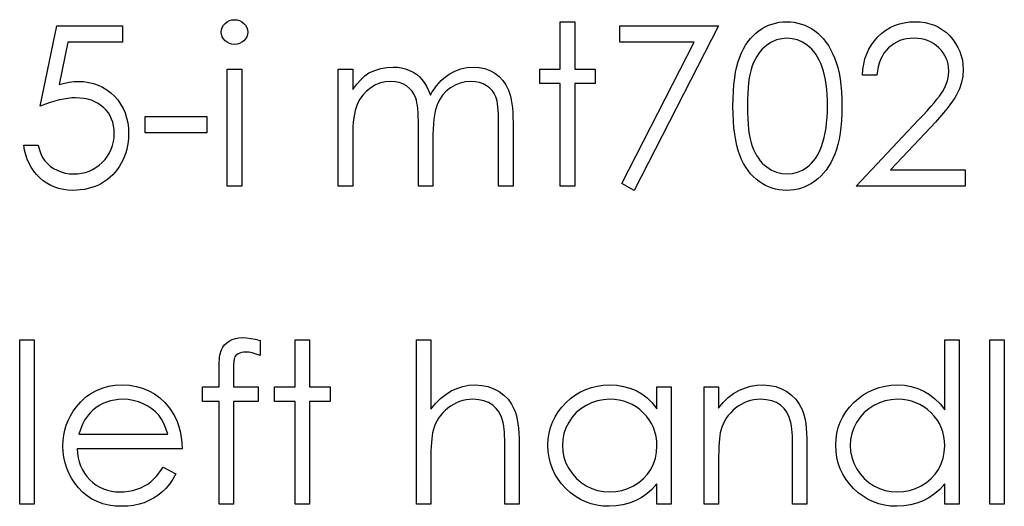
# Model space of a CAD drawing. Header units: inches. Extents: x -122 to 123, y -201 to 75.
# Tile 172 of 191: x -0.849 to -0.081, y 64.355 to 64.734. Entities that reach past the tile are written whole.
import ezdxf

# ---------------------------------------------------------------- set-up
doc = ezdxf.new("R2010")
doc.units = ezdxf.units.IN
doc.header["$MEASUREMENT"] = 0

msp = doc.modelspace()

# ---------------------------------------------------------------- linework, layer by layer
at = {"color": 7, "linetype": 'Continuous', "flags": 128}
for points in [[(-0.68119, 64.73422), (-0.67911, 64.73404), (-0.67718, 64.73352), (-0.6754, 64.73261), (-0.6738, 64.73139), (-0.67245, 64.72991), (-0.67149, 64.72826), (-0.67092, 64.72648), (-0.67072, 64.72455), (-0.67072, 64.72455), (-0.67092, 64.72267), (-0.67149, 64.72092), (-0.67245, 64.71929), (-0.6738, 64.71782), (-0.6754, 64.71659), (-0.67718, 64.71569), (-0.67911, 64.71516), (-0.68118, 64.71499), (-0.68118, 64.71499), (-0.68324, 64.71516), (-0.68512, 64.71569), (-0.68689, 64.71659), (-0.6885, 64.71782), (-0.68982, 64.71929), (-0.69077, 64.72092), (-0.69135, 64.72267), (-0.69155, 64.72455), (-0.69155, 64.72455), (-0.69135, 64.72648), (-0.69077, 64.72826), (-0.68982, 64.72991), (-0.6885, 64.73139), (-0.68689, 64.73261), (-0.68512, 64.73352), (-0.68324, 64.73404), (-0.68118, 64.73422)], [(-0.76848, 64.72941), (-0.76847, 64.71659), (-0.76847, 64.71659), (-0.81099, 64.71659), (-0.81099, 64.71659), (-0.81773, 64.68371), (-0.81773, 64.68371), (-0.81375, 64.68476), (-0.80997, 64.68554), (-0.80638, 64.68599), (-0.803, 64.68614), (-0.803, 64.68614), (-0.79882, 64.68597), (-0.79482, 64.68541), (-0.79101, 64.68451), (-0.78738, 64.68326), (-0.78395, 64.68166), (-0.78072, 64.67968), (-0.77766, 64.67735), (-0.77478, 64.67465), (-0.77218, 64.67167), (-0.76993, 64.66851), (-0.768, 64.66513), (-0.76645, 64.66158), (-0.76522, 64.6578), (-0.76437, 64.65381), (-0.76384, 64.64963), (-0.76367, 64.64525), (-0.76367, 64.64525), (-0.76377, 64.6422), (-0.76402, 64.63919), (-0.76447, 64.63626), (-0.76509, 64.63338), (-0.7659, 64.63058), (-0.76687, 64.62785), (-0.76805, 64.62517), (-0.76938, 64.62254), (-0.77085, 64.62003), (-0.77248, 64.61768), (-0.77421, 64.61548), (-0.77606, 64.61342), (-0.77806, 64.61152), (-0.78019, 64.60977), (-0.78242, 64.60817), (-0.7848, 64.60671), (-0.78728, 64.60541), (-0.78986, 64.60431), (-0.79251, 64.60336), (-0.79527, 64.60258), (-0.79812, 64.60198), (-0.80108, 64.60156), (-0.80413, 64.60128), (-0.80726, 64.6012), (-0.80726, 64.6012), (-0.81099, 64.60135), (-0.81457, 64.60183), (-0.818, 64.60258), (-0.82128, 64.60366), (-0.82441, 64.60504), (-0.82739, 64.60674), (-0.83025, 64.60872), (-0.83293, 64.61102), (-0.83541, 64.61357), (-0.83761, 64.6163), (-0.83956, 64.61921), (-0.84127, 64.62231), (-0.84269, 64.62557), (-0.84384, 64.62902), (-0.84475, 64.63265), (-0.8454, 64.63646), (-0.8454, 64.63646), (-0.83418, 64.63646), (-0.83418, 64.63646), (-0.83328, 64.63291), (-0.83213, 64.62973), (-0.8307, 64.62687), (-0.82902, 64.62437), (-0.82704, 64.62216), (-0.82476, 64.62018), (-0.82219, 64.61841), (-0.81931, 64.61688), (-0.81625, 64.61563), (-0.8131, 64.61475), (-0.80989, 64.6142), (-0.80661, 64.61402), (-0.80661, 64.61402), (-0.80341, 64.61418), (-0.80033, 64.6146), (-0.79735, 64.6153), (-0.79449, 64.6163), (-0.79176, 64.61756), (-0.78913, 64.61913), (-0.78663, 64.62096), (-0.78422, 64.62309), (-0.78205, 64.62542), (-0.78014, 64.6279), (-0.77854, 64.63053), (-0.77721, 64.63328), (-0.77619, 64.63619), (-0.77546, 64.63922), (-0.77503, 64.6424), (-0.77488, 64.64573), (-0.77488, 64.64573), (-0.77501, 64.64873), (-0.77539, 64.65159), (-0.77604, 64.65429), (-0.77694, 64.65684), (-0.77809, 64.65927), (-0.77949, 64.66155), (-0.78117, 64.66368), (-0.7831, 64.66566), (-0.78523, 64.66746), (-0.78755, 64.66901), (-0.79003, 64.67032), (-0.79269, 64.67142), (-0.79552, 64.67224), (-0.79852, 64.67284), (-0.80168, 64.67319), (-0.80503, 64.67332), (-0.80503, 64.67332), (-0.80794, 64.67322), (-0.81102, 64.67292), (-0.81422, 64.67242), (-0.8176, 64.67172), (-0.82111, 64.67082), (-0.82479, 64.66971), (-0.8286, 64.66841), (-0.83258, 64.66691), (-0.83258, 64.66691), (-0.81976, 64.72941), (-0.81976, 64.72941), (-0.76847, 64.72941)], [(-0.42713, 64.73261), (-0.41591, 64.73261), (-0.41591, 64.73261), (-0.41591, 64.69576), (-0.41591, 64.69576), (-0.39988, 64.69576), (-0.39988, 64.69576), (-0.39988, 64.68454), (-0.39988, 64.68454), (-0.41591, 64.68454), (-0.41591, 64.68454), (-0.41591, 64.60441), (-0.41591, 64.60441), (-0.42713, 64.60441), (-0.42713, 64.60441), (-0.42713, 64.68454), (-0.42713, 64.68454), (-0.44315, 64.68454), (-0.44315, 64.68454), (-0.44315, 64.69576), (-0.44315, 64.69576), (-0.42713, 64.69576), (-0.42713, 64.69576), (-0.42713, 64.73261)], [(-0.38066, 64.72941), (-0.30373, 64.72941), (-0.30373, 64.72941), (-0.36944, 64.6012), (-0.36944, 64.6012), (-0.37913, 64.60654), (-0.37913, 64.60654), (-0.32271, 64.71659), (-0.32271, 64.71659), (-0.38065, 64.71659), (-0.38065, 64.71659), (-0.38065, 64.72941)], [(-0.29251, 64.66686), (-0.29244, 64.67287), (-0.29219, 64.67853), (-0.29176, 64.68386), (-0.29119, 64.68882), (-0.29046, 64.69343), (-0.28953, 64.69768), (-0.28846, 64.70159), (-0.28723, 64.70515), (-0.28585, 64.70843), (-0.28432, 64.71151), (-0.28265, 64.71436), (-0.28084, 64.71704), (-0.27892, 64.71949), (-0.27686, 64.72175), (-0.27466, 64.72378), (-0.27231, 64.72563), (-0.26985, 64.72726), (-0.26732, 64.72868), (-0.26474, 64.72989), (-0.26206, 64.73086), (-0.25933, 64.73164), (-0.25653, 64.73219), (-0.25368, 64.73251), (-0.25072, 64.73261), (-0.25072, 64.73261), (-0.24774, 64.73251), (-0.24481, 64.73219), (-0.24198, 64.73164), (-0.2392, 64.73086), (-0.2365, 64.72989), (-0.23387, 64.72868), (-0.23129, 64.72726), (-0.22881, 64.7256), (-0.22643, 64.72375), (-0.22415, 64.72165), (-0.22202, 64.71934), (-0.22002, 64.71684), (-0.21814, 64.71409), (-0.21639, 64.71113), (-0.21479, 64.70795), (-0.21329, 64.70454), (-0.21196, 64.70089), (-0.21078, 64.69693), (-0.20981, 64.69268), (-0.209, 64.68812), (-0.20838, 64.68326), (-0.20793, 64.67808), (-0.20768, 64.67262), (-0.20758, 64.66686), (-0.20758, 64.66686), (-0.20768, 64.66113), (-0.20793, 64.65569), (-0.20838, 64.65053), (-0.20898, 64.6457), (-0.20978, 64.64117), (-0.21076, 64.63694), (-0.21188, 64.63298), (-0.21321, 64.62935), (-0.21469, 64.62597), (-0.21629, 64.62281), (-0.21802, 64.61986), (-0.2199, 64.6171), (-0.2219, 64.61458), (-0.22405, 64.61227), (-0.22633, 64.61017), (-0.22874, 64.60829), (-0.23124, 64.60664), (-0.23382, 64.60519), (-0.23647, 64.60398), (-0.23918, 64.60298), (-0.24196, 64.60221), (-0.24481, 64.60166), (-0.24774, 64.6013), (-0.25072, 64.6012), (-0.25072, 64.6012), (-0.25368, 64.6013), (-0.25653, 64.60163), (-0.25933, 64.60218), (-0.26204, 64.60293), (-0.26469, 64.60388), (-0.26727, 64.60509), (-0.26978, 64.60649), (-0.27221, 64.60809), (-0.27453, 64.60992), (-0.27674, 64.61195), (-0.27879, 64.6142), (-0.28072, 64.61668), (-0.28252, 64.61933), (-0.2842, 64.62221), (-0.28575, 64.62532), (-0.28715, 64.62862), (-0.28841, 64.6322), (-0.28951, 64.63614), (-0.29041, 64.64042), (-0.29116, 64.64502), (-0.29176, 64.64996), (-0.29219, 64.65527), (-0.29244, 64.6609), (-0.29251, 64.66686)], [(-0.18033, 64.69095), (-0.19155, 64.69095), (-0.19155, 64.69095), (-0.19125, 64.69541), (-0.1906, 64.69966), (-0.18962, 64.70369), (-0.18827, 64.70755), (-0.18659, 64.71118), (-0.18457, 64.71464), (-0.18219, 64.71787), (-0.17946, 64.7209), (-0.17648, 64.72365), (-0.1733, 64.72603), (-0.16997, 64.72803), (-0.16649, 64.72969), (-0.16281, 64.73096), (-0.15897, 64.73189), (-0.15497, 64.73244), (-0.15079, 64.73261), (-0.15079, 64.73261), (-0.14668, 64.73244), (-0.14275, 64.73191), (-0.13904, 64.73106), (-0.13551, 64.72986), (-0.13221, 64.72828), (-0.1291, 64.72638), (-0.12617, 64.72415), (-0.12347, 64.72155), (-0.12101, 64.71872), (-0.11891, 64.71576), (-0.11711, 64.71268), (-0.11563, 64.7095), (-0.1145, 64.70617), (-0.11368, 64.70272), (-0.1132, 64.69916), (-0.11303, 64.69546), (-0.11303, 64.69546), (-0.11335, 64.69025), (-0.11433, 64.68521), (-0.11593, 64.68036), (-0.11821, 64.67565), (-0.11966, 64.67324), (-0.12141, 64.67062), (-0.12347, 64.66779), (-0.12582, 64.66478), (-0.1285, 64.66153), (-0.13146, 64.6581), (-0.13474, 64.65446), (-0.13832, 64.65061), (-0.13832, 64.65061), (-0.16959, 64.61723), (-0.16959, 64.61723), (-0.11142, 64.61723), (-0.11142, 64.61723), (-0.11142, 64.60441), (-0.11142, 64.60441), (-0.19636, 64.60441), (-0.19636, 64.60441), (-0.14788, 64.65614), (-0.14788, 64.65614), (-0.14435, 64.65985), (-0.14115, 64.6633), (-0.13827, 64.66651), (-0.13571, 64.66946), (-0.13348, 64.67219), (-0.13156, 64.67465), (-0.12998, 64.67688), (-0.1287, 64.67885), (-0.12675, 64.68261), (-0.12535, 64.68647), (-0.12452, 64.6904), (-0.12424, 64.69445), (-0.12424, 64.69445), (-0.12437, 64.69701), (-0.12474, 64.69946), (-0.12535, 64.70182), (-0.1262, 64.70409), (-0.12732, 64.7063), (-0.12868, 64.70838), (-0.13025, 64.71038), (-0.13211, 64.71231), (-0.13413, 64.71406), (-0.13626, 64.71559), (-0.13849, 64.71686), (-0.14085, 64.71792), (-0.14332, 64.71874), (-0.14588, 64.71932), (-0.14856, 64.71967), (-0.15136, 64.71979), (-0.15136, 64.71979), (-0.15429, 64.71967), (-0.1571, 64.71932), (-0.15978, 64.71872), (-0.16233, 64.71789), (-0.16476, 64.71684), (-0.16706, 64.71554), (-0.16924, 64.71398), (-0.17129, 64.71221), (-0.17317, 64.71023), (-0.17482, 64.70805), (-0.17628, 64.70567), (-0.17753, 64.70312), (-0.17856, 64.70036), (-0.17936, 64.69741), (-0.17996, 64.69428), (-0.18033, 64.69095)], [(-0.2813, 64.66691), (-0.28124, 64.6619), (-0.28104, 64.65719), (-0.28074, 64.65279), (-0.28034, 64.64873), (-0.27979, 64.64497), (-0.27914, 64.64152), (-0.27837, 64.63839), (-0.27746, 64.63558), (-0.27644, 64.63301), (-0.27531, 64.6306), (-0.27408, 64.62835), (-0.27273, 64.62627), (-0.27125, 64.62434), (-0.26968, 64.62256), (-0.26797, 64.62096), (-0.26617, 64.61951), (-0.26236, 64.6171), (-0.25846, 64.6154), (-0.25445, 64.61438), (-0.25035, 64.61402), (-0.25035, 64.61402), (-0.24621, 64.61435), (-0.24221, 64.61538), (-0.23835, 64.61703), (-0.23462, 64.61938), (-0.23284, 64.62081), (-0.23119, 64.62239), (-0.22964, 64.62417), (-0.22818, 64.62609), (-0.22686, 64.62817), (-0.22563, 64.63045), (-0.22453, 64.63288), (-0.22353, 64.63548), (-0.22353, 64.63548), (-0.22243, 64.63884), (-0.22145, 64.64235), (-0.22065, 64.64603), (-0.21997, 64.64986), (-0.21947, 64.65386), (-0.2191, 64.65805), (-0.21887, 64.6624), (-0.21879, 64.66691), (-0.21879, 64.66691), (-0.21887, 64.67142), (-0.21905, 64.67572), (-0.2194, 64.67981), (-0.21985, 64.68369), (-0.22045, 64.68737), (-0.22115, 64.69082), (-0.22202, 64.69408), (-0.223, 64.69713), (-0.2241, 64.69999), (-0.22531, 64.70262), (-0.22661, 64.70507), (-0.22801, 64.70732), (-0.22951, 64.70938), (-0.23114, 64.71123), (-0.23284, 64.71288), (-0.23465, 64.71434), (-0.23843, 64.71671), (-0.24228, 64.71844), (-0.24626, 64.71944), (-0.25035, 64.71979), (-0.25035, 64.71979), (-0.25448, 64.71944), (-0.25851, 64.71844), (-0.26239, 64.71671), (-0.26617, 64.71434), (-0.26797, 64.71291), (-0.26965, 64.71131), (-0.27123, 64.70953), (-0.27268, 64.7076), (-0.27403, 64.70552), (-0.27529, 64.70327), (-0.27641, 64.70086), (-0.27744, 64.69828), (-0.27834, 64.69548), (-0.27912, 64.69235), (-0.27979, 64.68892), (-0.28032, 64.68514), (-0.28074, 64.68106), (-0.28104, 64.67668), (-0.28124, 64.67194), (-0.28129, 64.66691)], [(-0.60021, 64.69576), (-0.58899, 64.69576), (-0.58899, 64.69576), (-0.58899, 64.67988), (-0.58899, 64.67988), (-0.58588, 64.68399), (-0.58273, 64.68749), (-0.57955, 64.6904), (-0.57632, 64.69273), (-0.57632, 64.69273), (-0.57178, 64.69475), (-0.56713, 64.69621), (-0.56237, 64.69706), (-0.55749, 64.69736), (-0.55749, 64.69736), (-0.55418, 64.69718), (-0.55098, 64.69671), (-0.54785, 64.69588), (-0.54482, 64.69473), (-0.54194, 64.6933), (-0.53936, 64.69167), (-0.53703, 64.68982), (-0.535, 64.68774), (-0.53317, 64.68534), (-0.53145, 64.68246), (-0.52987, 64.67913), (-0.52842, 64.6753), (-0.52842, 64.6753), (-0.52691, 64.67793), (-0.52531, 64.68038), (-0.52361, 64.68268), (-0.52183, 64.68481), (-0.51995, 64.68679), (-0.518, 64.68859), (-0.51595, 64.69025), (-0.51379, 64.69172), (-0.50933, 64.69418), (-0.50468, 64.69596), (-0.49989, 64.69701), (-0.49491, 64.69736), (-0.49491, 64.69736), (-0.49033, 64.69706), (-0.48602, 64.69618), (-0.48199, 64.69468), (-0.47823, 64.6926), (-0.47485, 64.69), (-0.47192, 64.68692), (-0.46947, 64.68339), (-0.46749, 64.67935), (-0.46667, 64.6771), (-0.46597, 64.67457), (-0.46536, 64.67179), (-0.46486, 64.66874), (-0.46449, 64.66543), (-0.46421, 64.66185), (-0.46404, 64.658), (-0.46399, 64.65389), (-0.46399, 64.65389), (-0.46399, 64.60441), (-0.46399, 64.60441), (-0.47521, 64.60441), (-0.47521, 64.60441), (-0.47521, 64.65394), (-0.47521, 64.65394), (-0.47523, 64.65744), (-0.47533, 64.66067), (-0.47551, 64.6636), (-0.47573, 64.66626), (-0.47603, 64.66861), (-0.47641, 64.67069), (-0.47683, 64.67249), (-0.47733, 64.674), (-0.47859, 64.6766), (-0.48021, 64.67895), (-0.48222, 64.68101), (-0.4846, 64.68281), (-0.48727, 64.68426), (-0.49023, 64.68531), (-0.49341, 64.68594), (-0.49686, 64.68614), (-0.49686, 64.68614), (-0.5011, 64.68584), (-0.50513, 64.68489), (-0.50901, 64.68334), (-0.51269, 64.68113), (-0.51605, 64.67843), (-0.5189, 64.6753), (-0.52128, 64.67174), (-0.52318, 64.66779), (-0.52396, 64.66553), (-0.52463, 64.66293), (-0.52519, 64.65997), (-0.52566, 64.65667), (-0.52601, 64.65301), (-0.52629, 64.64901), (-0.52644, 64.64465), (-0.52649, 64.63994), (-0.52649, 64.63994), (-0.52649, 64.60441), (-0.52649, 64.60441), (-0.53771, 64.60441), (-0.53771, 64.60441), (-0.53771, 64.65086), (-0.53771, 64.65086), (-0.53773, 64.65479), (-0.53783, 64.65842), (-0.53801, 64.6617), (-0.53823, 64.66466), (-0.53853, 64.66729), (-0.53888, 64.66956), (-0.53931, 64.67154), (-0.53981, 64.67317), (-0.54104, 64.67597), (-0.54266, 64.67848), (-0.54469, 64.68068), (-0.5471, 64.68258), (-0.5498, 64.68414), (-0.55278, 64.68526), (-0.55598, 64.68592), (-0.55944, 64.68614), (-0.55944, 64.68614), (-0.5635, 64.68584), (-0.56743, 64.68491), (-0.57123, 64.68339), (-0.57489, 64.68126), (-0.57824, 64.6786), (-0.58115, 64.67552), (-0.58358, 64.67204), (-0.58553, 64.66811), (-0.58633, 64.66591), (-0.58703, 64.66345), (-0.58763, 64.6607), (-0.58811, 64.65767), (-0.58851, 64.65439), (-0.58876, 64.65081), (-0.58894, 64.64698), (-0.58899, 64.64285), (-0.58899, 64.64285), (-0.58899, 64.60441), (-0.58899, 64.60441), (-0.60021, 64.60441), (-0.60021, 64.60441), (-0.60021, 64.69576)], [(-0.68674, 64.69576), (-0.67553, 64.69576), (-0.67553, 64.69576), (-0.67553, 64.60441), (-0.67553, 64.60441), (-0.68674, 64.60441), (-0.68674, 64.60441), (-0.68674, 64.69576)], [(-0.75085, 64.6589), (-0.70277, 64.6589), (-0.70277, 64.6589), (-0.70277, 64.64608), (-0.70277, 64.64608), (-0.75085, 64.64608), (-0.75085, 64.64608), (-0.75085, 64.6589)], [(-0.8486, 64.48491), (-0.83738, 64.48491), (-0.83738, 64.48491), (-0.83738, 64.35671), (-0.83738, 64.35671), (-0.8486, 64.35671), (-0.8486, 64.35671), (-0.8486, 64.48491)], [(-0.6611, 64.48416), (-0.6611, 64.47249), (-0.6611, 64.47249), (-0.66431, 64.47372), (-0.66726, 64.47459), (-0.66999, 64.47512), (-0.67247, 64.4753), (-0.67247, 64.4753), (-0.67415, 64.4752), (-0.6757, 64.47495), (-0.67708, 64.47449), (-0.67833, 64.47387), (-0.67938, 64.47312), (-0.68023, 64.47234), (-0.68086, 64.47149), (-0.68126, 64.47059), (-0.68141, 64.47004), (-0.68151, 64.46929), (-0.68164, 64.46833), (-0.68171, 64.46721), (-0.68179, 64.46586), (-0.68181, 64.46435), (-0.68186, 64.46263), (-0.68186, 64.46072), (-0.68186, 64.46072), (-0.68186, 64.44805), (-0.68186, 64.44805), (-0.66271, 64.44805), (-0.66271, 64.44805), (-0.66271, 64.43683), (-0.66271, 64.43683), (-0.68189, 64.43683), (-0.68189, 64.43683), (-0.68194, 64.35671), (-0.68194, 64.35671), (-0.69315, 64.35671), (-0.69315, 64.35671), (-0.69315, 64.43683), (-0.69315, 64.43683), (-0.70597, 64.43683), (-0.70597, 64.43683), (-0.70597, 64.44805), (-0.70597, 64.44805), (-0.69315, 64.44805), (-0.69315, 64.44805), (-0.69315, 64.46265), (-0.69315, 64.46265), (-0.69313, 64.46508), (-0.69303, 64.46731), (-0.6929, 64.46936), (-0.6927, 64.47126), (-0.69245, 64.47294), (-0.69213, 64.47447), (-0.69178, 64.47582), (-0.69135, 64.47697), (-0.6903, 64.47903), (-0.68892, 64.48085), (-0.68724, 64.48248), (-0.68524, 64.48388), (-0.68296, 64.48504), (-0.68046, 64.48586), (-0.67773, 64.48634), (-0.67477, 64.48651), (-0.67477, 64.48651), (-0.67177, 64.48636), (-0.66849, 64.48594), (-0.66493, 64.48519), (-0.6611, 64.48416)], [(-0.63386, 64.48491), (-0.62264, 64.48491), (-0.62264, 64.48491), (-0.62264, 64.44805), (-0.62264, 64.44805), (-0.60662, 64.44805), (-0.60662, 64.44805), (-0.60662, 64.43683), (-0.60662, 64.43683), (-0.62264, 64.43683), (-0.62264, 64.43683), (-0.62264, 64.35671), (-0.62264, 64.35671), (-0.63386, 64.35671), (-0.63386, 64.35671), (-0.63386, 64.43683), (-0.63386, 64.43683), (-0.64988, 64.43683), (-0.64988, 64.43683), (-0.64988, 64.44805), (-0.64988, 64.44805), (-0.63386, 64.44805), (-0.63386, 64.44805), (-0.63386, 64.48491)], [(-0.53931, 64.48491), (-0.52809, 64.48491), (-0.52809, 64.48491), (-0.52809, 64.4308), (-0.52809, 64.4308), (-0.52438, 64.43523), (-0.52048, 64.43906), (-0.51642, 64.44232), (-0.51216, 64.44495), (-0.50773, 64.447), (-0.5031, 64.44848), (-0.49832, 64.44935), (-0.49333, 64.44965), (-0.49333, 64.44965), (-0.48828, 64.44933), (-0.48352, 64.44838), (-0.47906, 64.44675), (-0.4749, 64.4445), (-0.47115, 64.44169), (-0.46789, 64.43846), (-0.46519, 64.43476), (-0.46301, 64.43062), (-0.46211, 64.4283), (-0.46133, 64.42564), (-0.46068, 64.42271), (-0.46013, 64.41946), (-0.45973, 64.41588), (-0.45943, 64.41202), (-0.45923, 64.40784), (-0.45918, 64.40336), (-0.45918, 64.40336), (-0.45918, 64.35671), (-0.45918, 64.35671), (-0.4704, 64.35671), (-0.4704, 64.35671), (-0.4704, 64.39967), (-0.4704, 64.39967), (-0.47042, 64.40341), (-0.47047, 64.40681), (-0.47057, 64.40989), (-0.47072, 64.41267), (-0.4709, 64.4151), (-0.47112, 64.4172), (-0.4714, 64.41901), (-0.4717, 64.42046), (-0.4717, 64.42046), (-0.47305, 64.42466), (-0.47485, 64.42832), (-0.47711, 64.4314), (-0.47984, 64.43393), (-0.48302, 64.43591), (-0.48665, 64.43731), (-0.49075, 64.43816), (-0.49531, 64.43844), (-0.49531, 64.43844), (-0.49802, 64.43834), (-0.50065, 64.43801), (-0.50322, 64.43746), (-0.5057, 64.43671), (-0.50813, 64.43571), (-0.51046, 64.43453), (-0.51274, 64.4331), (-0.51494, 64.43148), (-0.51702, 64.42967), (-0.5189, 64.42779), (-0.5206, 64.42579), (-0.52213, 64.42369), (-0.52346, 64.42148), (-0.52461, 64.41918), (-0.52559, 64.41675), (-0.52636, 64.41425), (-0.52636, 64.41425), (-0.52676, 64.41242), (-0.52711, 64.41024), (-0.52741, 64.40771), (-0.52766, 64.40481), (-0.52784, 64.40158), (-0.52799, 64.39797), (-0.52806, 64.39404), (-0.52809, 64.38973), (-0.52809, 64.38973), (-0.52809, 64.35671), (-0.52809, 64.35671), (-0.53931, 64.35671), (-0.53931, 64.35671), (-0.53931, 64.48491)], [(-0.11623, 64.48491), (-0.11623, 64.35671), (-0.11623, 64.35671), (-0.12745, 64.35671), (-0.12745, 64.35671), (-0.12745, 64.37251), (-0.12745, 64.37251), (-0.13133, 64.3683), (-0.13541, 64.36469), (-0.13977, 64.36169), (-0.14433, 64.35929), (-0.14911, 64.35746), (-0.15409, 64.35616), (-0.15932, 64.35535), (-0.16476, 64.3551), (-0.16476, 64.3551), (-0.16959, 64.35533), (-0.17425, 64.35598), (-0.17873, 64.35706), (-0.18304, 64.35856), (-0.18714, 64.36051), (-0.1911, 64.36289), (-0.19486, 64.3657), (-0.19844, 64.36895), (-0.20172, 64.37251), (-0.20455, 64.37624), (-0.20693, 64.38017), (-0.2089, 64.3843), (-0.21043, 64.38861), (-0.21151, 64.39309), (-0.21216, 64.39777), (-0.21238, 64.40263), (-0.21238, 64.40263), (-0.21216, 64.40739), (-0.21151, 64.41199), (-0.21041, 64.4164), (-0.20885, 64.42066), (-0.20688, 64.42471), (-0.20447, 64.4286), (-0.20162, 64.43233), (-0.19831, 64.43586), (-0.19471, 64.43909), (-0.1909, 64.44189), (-0.18694, 64.44427), (-0.18279, 64.4462), (-0.17846, 64.44773), (-0.17395, 64.4488), (-0.16927, 64.44943), (-0.16441, 64.44965), (-0.16441, 64.44965), (-0.15882, 64.44935), (-0.15352, 64.44845), (-0.14848, 64.44693), (-0.14372, 64.44482), (-0.13924, 64.44212), (-0.13501, 64.43881), (-0.1311, 64.43488), (-0.12745, 64.43037), (-0.12745, 64.43037), (-0.12745, 64.48491), (-0.12745, 64.48491), (-0.11623, 64.48491)], [(-0.09219, 64.48491), (-0.08097, 64.48491), (-0.08097, 64.48491), (-0.08097, 64.35671), (-0.08097, 64.35671), (-0.09219, 64.35671), (-0.09219, 64.35671), (-0.09219, 64.48491)], [(-0.73677, 64.38555), (-0.72681, 64.38032), (-0.72681, 64.38032), (-0.72926, 64.37614), (-0.73189, 64.37238), (-0.7347, 64.36903), (-0.7377, 64.36612), (-0.74088, 64.36359), (-0.74424, 64.36139), (-0.74782, 64.35949), (-0.75157, 64.35791), (-0.75555, 64.35668), (-0.75979, 64.3558), (-0.76427, 64.35528), (-0.769, 64.3551), (-0.769, 64.3551), (-0.77426, 64.35533), (-0.77922, 64.35601), (-0.78387, 64.35713), (-0.78826, 64.35871), (-0.79231, 64.36074), (-0.79609, 64.36322), (-0.7996, 64.36615), (-0.80278, 64.36953), (-0.80563, 64.37318), (-0.80811, 64.37696), (-0.81019, 64.38087), (-0.81189, 64.3849), (-0.81325, 64.38903), (-0.8142, 64.39326), (-0.81475, 64.39765), (-0.81495, 64.40213), (-0.81495, 64.40213), (-0.81477, 64.40634), (-0.8143, 64.41044), (-0.81347, 64.41442), (-0.81232, 64.4183), (-0.81084, 64.42206), (-0.80904, 64.42569), (-0.80689, 64.42922), (-0.80443, 64.43263), (-0.80443, 64.43263), (-0.80095, 64.43661), (-0.7972, 64.44009), (-0.79316, 64.44299), (-0.78883, 64.4454), (-0.78422, 64.44725), (-0.77934, 64.4486), (-0.77418, 64.44938), (-0.76872, 64.44965), (-0.76872, 64.44965), (-0.76312, 64.44938), (-0.75778, 64.44853), (-0.75275, 64.44713), (-0.74802, 64.44517), (-0.74356, 64.44264), (-0.7394, 64.43954), (-0.73552, 64.43588), (-0.73194, 64.43168), (-0.73194, 64.43168), (-0.72964, 64.4284), (-0.72766, 64.42494), (-0.72596, 64.42126), (-0.72458, 64.4174), (-0.72348, 64.41335), (-0.72268, 64.40909), (-0.7222, 64.40463), (-0.722, 64.39998), (-0.722, 64.39998), (-0.80373, 64.39998), (-0.80373, 64.39998), (-0.80351, 64.39637), (-0.803, 64.39291), (-0.8022, 64.38963), (-0.8011, 64.38653), (-0.79975, 64.3836), (-0.7981, 64.38082), (-0.79614, 64.37822), (-0.79392, 64.37576), (-0.79146, 64.37356), (-0.78888, 64.37163), (-0.78615, 64.37), (-0.78327, 64.36868), (-0.78027, 64.36765), (-0.77711, 64.36692), (-0.77383, 64.36647), (-0.7704, 64.36632), (-0.7704, 64.36632), (-0.76705, 64.36645), (-0.76377, 64.36685), (-0.76051, 64.36752), (-0.75731, 64.36845), (-0.75423, 64.3696), (-0.7514, 64.37095), (-0.74882, 64.37246), (-0.74646, 64.37413), (-0.74419, 64.37616), (-0.74181, 64.37877), (-0.73933, 64.38187), (-0.73677, 64.38555)], [(-0.34059, 64.44805), (-0.34059, 64.35671), (-0.34059, 64.35671), (-0.35181, 64.35671), (-0.35181, 64.35671), (-0.35181, 64.37251), (-0.35181, 64.37251), (-0.35569, 64.3683), (-0.35977, 64.36469), (-0.36413, 64.36169), (-0.36868, 64.35929), (-0.37347, 64.35746), (-0.37845, 64.35616), (-0.38368, 64.35535), (-0.38912, 64.3551), (-0.38912, 64.3551), (-0.39395, 64.35533), (-0.39861, 64.35598), (-0.40309, 64.35706), (-0.4074, 64.35856), (-0.4115, 64.36051), (-0.41546, 64.36289), (-0.41922, 64.3657), (-0.4228, 64.36895), (-0.42608, 64.37251), (-0.42891, 64.37624), (-0.43128, 64.38017), (-0.43326, 64.3843), (-0.43479, 64.38861), (-0.43587, 64.39309), (-0.43652, 64.39777), (-0.43674, 64.40263), (-0.43674, 64.40263), (-0.43652, 64.40739), (-0.43587, 64.41199), (-0.43477, 64.4164), (-0.43321, 64.42066), (-0.43123, 64.42471), (-0.42883, 64.4286), (-0.42598, 64.43233), (-0.42267, 64.43586), (-0.41907, 64.43909), (-0.41526, 64.44189), (-0.4113, 64.44427), (-0.40715, 64.4462), (-0.40281, 64.44773), (-0.39831, 64.4488), (-0.39362, 64.44943), (-0.38877, 64.44965), (-0.38877, 64.44965), (-0.38318, 64.44938), (-0.37787, 64.44855), (-0.37284, 64.44715), (-0.36808, 64.44522), (-0.3636, 64.44269), (-0.35937, 64.43949), (-0.35546, 64.43566), (-0.35181, 64.43115), (-0.35181, 64.43115), (-0.35181, 64.44805), (-0.35181, 64.44805), (-0.34059, 64.44805)], [(-0.31495, 64.44805), (-0.30373, 64.44805), (-0.30373, 64.44805), (-0.30373, 64.43158), (-0.30373, 64.43158), (-0.30005, 64.43598), (-0.29619, 64.43976), (-0.29214, 64.44287), (-0.28788, 64.44535), (-0.28345, 64.44723), (-0.27882, 64.44858), (-0.27398, 64.44938), (-0.26898, 64.44965), (-0.26898, 64.44965), (-0.26392, 64.44933), (-0.25916, 64.44838), (-0.2547, 64.44675), (-0.25055, 64.4445), (-0.24679, 64.44169), (-0.24353, 64.43844), (-0.24083, 64.43473), (-0.23865, 64.43057), (-0.23775, 64.42825), (-0.23697, 64.42559), (-0.23632, 64.42266), (-0.23577, 64.41941), (-0.23537, 64.41585), (-0.23507, 64.41199), (-0.23487, 64.40781), (-0.23482, 64.40336), (-0.23482, 64.40336), (-0.23482, 64.35671), (-0.23482, 64.35671), (-0.24604, 64.35671), (-0.24604, 64.35671), (-0.24604, 64.39967), (-0.24604, 64.39967), (-0.24606, 64.40341), (-0.24611, 64.40681), (-0.24621, 64.40989), (-0.24636, 64.41267), (-0.24656, 64.4151), (-0.24679, 64.4172), (-0.24707, 64.41901), (-0.24737, 64.42046), (-0.24737, 64.42046), (-0.24864, 64.42466), (-0.25042, 64.42832), (-0.25267, 64.4314), (-0.2554, 64.43393), (-0.25861, 64.43591), (-0.26226, 64.43731), (-0.26637, 64.43816), (-0.27093, 64.43844), (-0.27093, 64.43844), (-0.27363, 64.43834), (-0.27626, 64.43801), (-0.27884, 64.43746), (-0.28132, 64.43671), (-0.28375, 64.43571), (-0.2861, 64.43453), (-0.28838, 64.4331), (-0.29058, 64.43148), (-0.29266, 64.42967), (-0.29454, 64.42779), (-0.29624, 64.42579), (-0.29777, 64.42369), (-0.2991, 64.42148), (-0.30025, 64.41918), (-0.30123, 64.41675), (-0.302, 64.41425), (-0.302, 64.41425), (-0.3024, 64.4124), (-0.30275, 64.41019), (-0.30305, 64.40766), (-0.30331, 64.40476), (-0.30348, 64.40153), (-0.30363, 64.39795), (-0.30371, 64.39402), (-0.30373, 64.38973), (-0.30373, 64.38973), (-0.30373, 64.35671), (-0.30373, 64.35671), (-0.31495, 64.35671), (-0.31495, 64.35671), (-0.31495, 64.44805)], [(-0.73322, 64.41119), (-0.73455, 64.41563), (-0.73617, 64.41958), (-0.73805, 64.42306), (-0.7402, 64.42607), (-0.74266, 64.42872), (-0.74551, 64.4311), (-0.74872, 64.4332), (-0.7523, 64.43503), (-0.7561, 64.43653), (-0.76004, 64.43759), (-0.76404, 64.43824), (-0.76815, 64.43844), (-0.76815, 64.43844), (-0.7715, 64.43831), (-0.77476, 64.43791), (-0.77789, 64.43724), (-0.78087, 64.43631), (-0.78377, 64.43508), (-0.78653, 64.43363), (-0.78916, 64.43188), (-0.79169, 64.42987), (-0.79169, 64.42987), (-0.79344, 64.42822), (-0.79507, 64.42637), (-0.79659, 64.42434), (-0.798, 64.42211), (-0.7993, 64.41966), (-0.8005, 64.41703), (-0.80158, 64.41422), (-0.80255, 64.41119), (-0.80255, 64.41119), (-0.73322, 64.41119)], [(-0.38862, 64.43844), (-0.39352, 64.43814), (-0.39823, 64.43726), (-0.40274, 64.43578), (-0.40707, 64.43373), (-0.41108, 64.43115), (-0.41466, 64.42807), (-0.41781, 64.42454), (-0.42054, 64.42051), (-0.42272, 64.4162), (-0.42427, 64.41174), (-0.42523, 64.40719), (-0.42553, 64.4025), (-0.42553, 64.4025), (-0.4252, 64.39785), (-0.42427, 64.39329), (-0.4227, 64.38883), (-0.42049, 64.38448), (-0.41774, 64.38042), (-0.41458, 64.37684), (-0.41098, 64.37373), (-0.40695, 64.3711), (-0.40261, 64.369), (-0.39813, 64.36752), (-0.3935, 64.36662), (-0.38872, 64.36632), (-0.38872, 64.36632), (-0.38386, 64.36662), (-0.37913, 64.3675), (-0.37454, 64.36898), (-0.37009, 64.37105), (-0.36596, 64.37363), (-0.3623, 64.37664), (-0.35919, 64.38007), (-0.35657, 64.3839), (-0.35449, 64.38808), (-0.35298, 64.39254), (-0.35211, 64.39722), (-0.35181, 64.40218), (-0.35181, 64.40218), (-0.35198, 64.40596), (-0.35248, 64.40959), (-0.35331, 64.41307), (-0.35446, 64.41638), (-0.35596, 64.41953), (-0.35779, 64.42254), (-0.35995, 64.42537), (-0.36245, 64.42805), (-0.36518, 64.43047), (-0.36806, 64.4326), (-0.37111, 64.43438), (-0.37429, 64.43583), (-0.37765, 64.43698), (-0.38115, 64.43779), (-0.38481, 64.43829), (-0.38862, 64.43844)], [(-0.16426, 64.43844), (-0.16917, 64.43814), (-0.17387, 64.43726), (-0.17838, 64.43578), (-0.18271, 64.43373), (-0.18672, 64.43115), (-0.1903, 64.42807), (-0.19345, 64.42454), (-0.19618, 64.42051), (-0.19836, 64.4162), (-0.19991, 64.41174), (-0.20087, 64.40719), (-0.20117, 64.4025), (-0.20117, 64.4025), (-0.20084, 64.39785), (-0.19991, 64.39329), (-0.19834, 64.38883), (-0.19613, 64.38448), (-0.19338, 64.38042), (-0.19022, 64.37684), (-0.18662, 64.37373), (-0.18259, 64.3711), (-0.17825, 64.369), (-0.17377, 64.36752), (-0.16914, 64.36662), (-0.16436, 64.36632), (-0.16436, 64.36632), (-0.1595, 64.36662), (-0.15477, 64.3675), (-0.15019, 64.36898), (-0.14573, 64.37105), (-0.1416, 64.37363), (-0.13794, 64.37664), (-0.13484, 64.38007), (-0.13221, 64.3839), (-0.13013, 64.38808), (-0.12863, 64.39254), (-0.12775, 64.39722), (-0.12745, 64.40218), (-0.12745, 64.40218), (-0.12762, 64.40596), (-0.12812, 64.40959), (-0.12895, 64.41307), (-0.1301, 64.41638), (-0.13161, 64.41953), (-0.13343, 64.42254), (-0.13559, 64.42537), (-0.13809, 64.42805), (-0.14082, 64.43047), (-0.1437, 64.4326), (-0.14675, 64.43438), (-0.14993, 64.43583), (-0.15329, 64.43698), (-0.1568, 64.43779), (-0.16045, 64.43829), (-0.16426, 64.43844)]]:
    msp.add_lwpolyline(points, dxfattribs=at)

doc.saveas('drawing.dxf')
